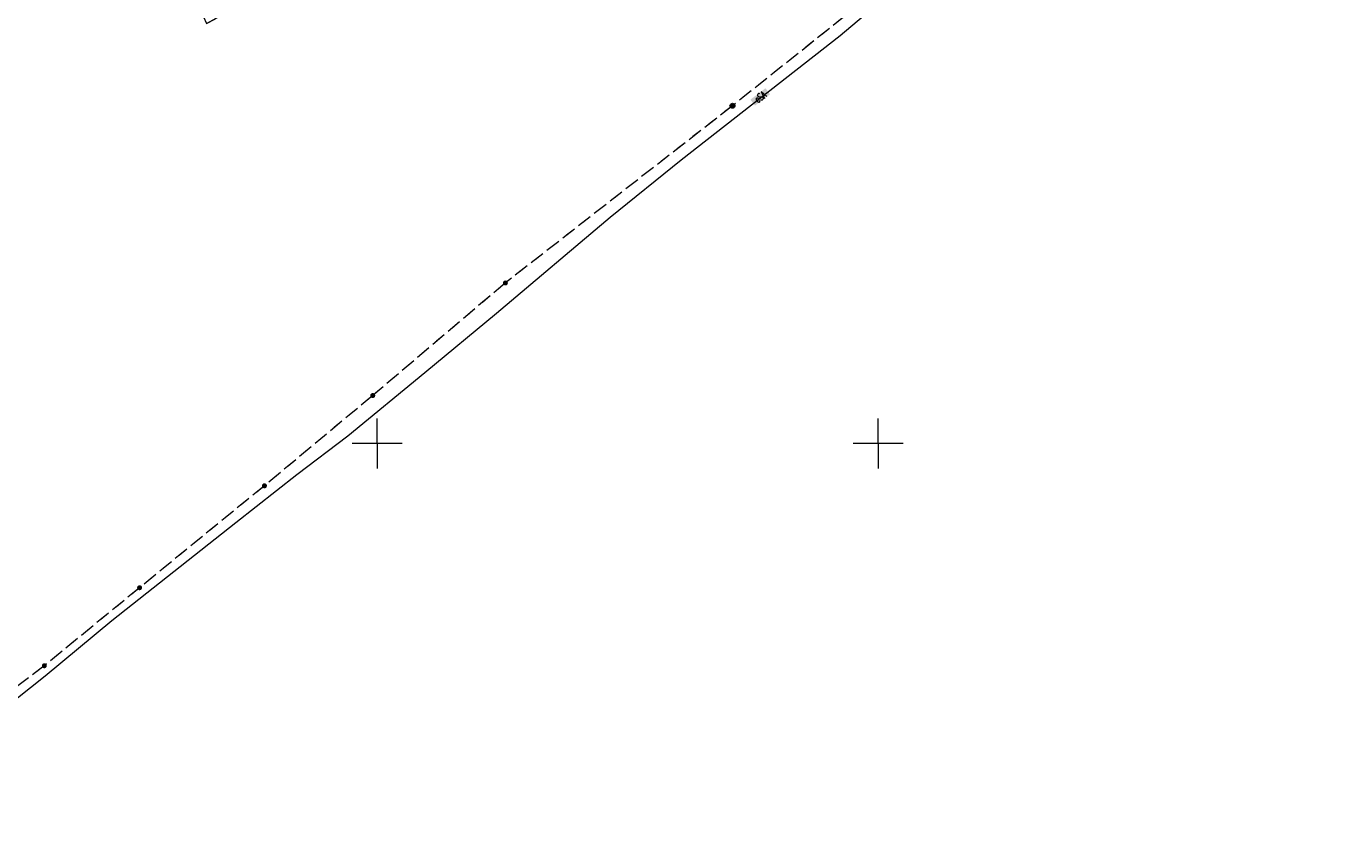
# Model space of a CAD drawing. Header units: millimetres. Extents: x 5507581 to 5508583, y 5765457 to 5766184.
# Tile 45 of 59: x 5508265 to 5508397, y 5765711 to 5765792. Entities that reach past the tile are written whole.
import ezdxf
from ezdxf.enums import TextEntityAlignment as Align

# ---------------------------------------------------------------- set-up
doc = ezdxf.new("R2010")
doc.units = ezdxf.units.MM
doc.linetypes.add('PRZER1-1', pattern=[2, 1, -1])
doc.linetypes.add('PRZER3-1', pattern=[2, 1.5, -0.5])
doc.layers.get('0').update_dxf_attribs({"lineweight": 18})
for name, color, linetype, lineweight, true_color in [('EGKK', 7, 'Continuous', 18, 0x24bc24), ('EGUG', 7, 'Continuous', 18, 0x008000), ('SUEP', 1, 'Continuous', 18, 0xff0000), ('SUEP_O', 1, 'Continuous', 18, 0xff0000)]:
    doc.layers.add(name, color=color, linetype=linetype, lineweight=lineweight, true_color=true_color)
doc.layers.add('EGPG', color=7, linetype='Continuous', lineweight=18)
doc.layers.add('Ramka sekcyjna', color=7, linetype='Continuous', lineweight=18)
doc.styles.add('opisy', font='romans.shx', dxfattribs={"width": 0.6})

# ---------------------------------------------------------------- blocks, each defined once
blk = doc.blocks.new('D_GEPPGD1_1')
at = {"true_color": 0xffffff}
blk.add_hatch(color=7, dxfattribs=at).paths.add_polyline_path([(0, -0.25), (0.077254, -0.237764), (0.146946, -0.202254), (0.202254, -0.146946), (0.237764, -0.077254), (0.25, 0), (0.237764, 0.077254), (0.202254, 0.146946), (0.146946, 0.202254), (0.077254, 0.237764), (0, 0.25), (-0.077254, 0.237764), (-0.146946, 0.202254), (-0.202254, 0.146946), (-0.237764, 0.077254), (-0.25, 0), (-0.237764, -0.077254), (-0.202254, -0.146946), (-0.146946, -0.202254), (-0.077254, -0.237764)])
at = {"color": 0}
blk.add_lwpolyline([(0, 0.25), (0.077254, 0.237764), (0.146946, 0.202254), (0.202254, 0.146946), (0.237764, 0.077254), (0.25, 0), (0.237764, -0.077254), (0.202254, -0.146946), (0.146946, -0.202254), (0.077254, -0.237764), (0, -0.25), (-0.077254, -0.237764), (-0.146946, -0.202254), (-0.202254, -0.146946), (-0.237764, -0.077254), (-0.25, 0), (-0.237764, 0.077254), (-0.202254, 0.146946), (-0.146946, 0.202254), (-0.077254, 0.237764)], close=True, dxfattribs=at)
blk = doc.blocks.new('D_GEPPGD1_2')
at = {"true_color": 0xffffff}
blk.add_hatch(color=7, dxfattribs=at).paths.add_polyline_path([(0, -0.25), (0.077254, -0.237764), (0.146946, -0.202254), (0.202254, -0.146946), (0.237764, -0.077254), (0.25, 0), (0.237764, 0.077254), (0.202254, 0.146946), (0.146946, 0.202254), (0.077254, 0.237764), (0, 0.25), (-0.077254, 0.237764), (-0.146946, 0.202254), (-0.202254, 0.146946), (-0.237764, 0.077254), (-0.25, 0), (-0.237764, -0.077254), (-0.202254, -0.146946), (-0.146946, -0.202254), (-0.077254, -0.237764)])
blk.add_hatch(color=0).paths.add_polyline_path([(0, -0.045), (0.013906, -0.042798), (0.02645, -0.036406), (0.036406, -0.02645), (0.042798, -0.013906), (0.045, 0), (0.042798, 0.013906), (0.036406, 0.02645), (0.02645, 0.036406), (0.013906, 0.042798), (0, 0.045), (-0.013906, 0.042798), (-0.02645, 0.036406), (-0.036406, 0.02645), (-0.042798, 0.013906), (-0.045, 0), (-0.042798, -0.013906), (-0.036406, -0.02645), (-0.02645, -0.036406), (-0.013906, -0.042798)])

msp = doc.modelspace()

# ---------------------------------------------------------------- hatches: boundary and pattern name
at = {"layer": 'SUEP_O', "true_color": 0xffffff}
msp.add_hatch(color=7, dxfattribs=at).paths.add_polyline_path([(5508337.26, 5765784.34), (5508338.77, 5765785.47), (5508339.22, 5765784.87), (5508337.72, 5765783.74)], flags=0)

# ---------------------------------------------------------------- linework, layer by layer
at = {"layer": 'EGKK', "color": 82, "linetype": 'PRZER3-1', "lineweight": 18, "true_color": 0x24bc24}
msp.add_lwpolyline([(5508266.78, 5765727.81), (5508244.29, 5765710.75), (5508216.58, 5765753.86), (5508203.29, 5765776.5), (5508225.8, 5765786.09), (5508231.21, 5765788.14), (5508242.97, 5765792.66), (5508262.27, 5765800.06), (5508276.02, 5765807.16), (5508282.98, 5765791.95), (5508321.93, 5765812.67), (5508305.13, 5765848.6), (5508330.51, 5765856.22), (5508343.95, 5765821.02), (5508344.4, 5765820.09), (5508347.71, 5765813.26), (5508352.96, 5765797.68), (5508335.47, 5765783.72), (5508312.8, 5765766.03), (5508299.56, 5765754.79), (5508288.75, 5765745.78), (5508276.29, 5765735.6)], close=True, dxfattribs=at)
at = {"layer": 'EGUG', "color": 96, "linetype": 'PRZER1-1', "lineweight": 18, "true_color": 0x008000}
msp.add_lwpolyline([(5508266.78, 5765727.81), (5508244.29, 5765710.75), (5508216.58, 5765753.86), (5508203.29, 5765776.5), (5508225.8, 5765786.09), (5508231.21, 5765788.14), (5508242.97, 5765792.66), (5508262.27, 5765800.06), (5508276.02, 5765807.16), (5508282.98, 5765791.95), (5508321.93, 5765812.67), (5508305.13, 5765848.6), (5508330.51, 5765856.22), (5508343.95, 5765821.02), (5508344.4, 5765820.09), (5508347.71, 5765813.26), (5508352.96, 5765797.68), (5508335.47, 5765783.72), (5508312.8, 5765766.03), (5508299.56, 5765754.79), (5508288.75, 5765745.78), (5508276.29, 5765735.6)], close=True, dxfattribs=at)
at = {"layer": 'Ramka sekcyjna', "color": 7, "linetype": 'Continuous', "lineweight": 18, "flags": 128}
for points in [[(5508300, 5765750), (5508300, 5765752.5)], [(5508350, 5765750), (5508350, 5765752.5)], [(5508302.5, 5765750), (5508297.5, 5765750)], [(5508302.5, 5765750), (5508297.5, 5765750)], [(5508300, 5765750), (5508300, 5765747.5)], [(5508352.5, 5765750), (5508347.5, 5765750)], [(5508352.5, 5765750), (5508347.5, 5765750)], [(5508350, 5765750), (5508350, 5765747.5)]]:
    msp.add_lwpolyline(points, dxfattribs=at)
at = {"layer": 'SUEP', "color": 1, "linetype": 'Continuous', "lineweight": 18, "true_color": 0xff0000}
msp.add_lwpolyline([(5508259.83, 5765721.25), (5508266.88, 5765726.8), (5508273.52, 5765732.32), (5508285.89, 5765742.12), (5508292, 5765746.9), (5508297.06, 5765750.76), (5508304.77, 5765757.08), (5508311.9, 5765763.02), (5508323.26, 5765772.59), (5508330.36, 5765778.34), (5508346.22, 5765790.74), (5508349.19, 5765793.25), (5508351.73, 5765795.25), (5508354.63, 5765797.14), (5508359.28, 5765800.57), (5508366.62, 5765806.02), (5508368.93, 5765807.78), (5508371.66, 5765809.83), (5508376.13, 5765813.29), (5508380.86, 5765817.13), (5508385.75, 5765821.15), (5508390.44, 5765824.97), (5508395.17, 5765828.95), (5508402.01, 5765834.75)], dxfattribs=at)

# ---------------------------------------------------------------- block references
at = {"layer": 'EGPG', "color": 7, "linetype": 'Continuous', "lineweight": 18}
for name, p in [('D_GEPPGD1_1', (5508335.47, 5765783.72)), ('D_GEPPGD1_2', (5508312.8, 5765766.03)), ('D_GEPPGD1_2', (5508299.56, 5765754.79)), ('D_GEPPGD1_2', (5508288.75, 5765745.78)), ('D_GEPPGD1_2', (5508276.29, 5765735.6)), ('D_GEPPGD1_2', (5508266.78, 5765727.81))]:
    msp.add_blockref(name, p, dxfattribs=at)

# ---------------------------------------------------------------- texts
at = {"layer": 'SUEP_O', "color": 1, "linetype": 'Continuous', "lineweight": 15, "ltscale": 0.15, "true_color": 0xff0000, "style": 'opisy', "width": 0.6}
msp.add_text('eSA', height=0.75, rotation=36.9565, dxfattribs=at).set_placement((5508338.47, 5765784.31), align=Align.CENTER)

doc.saveas('drawing.dxf')
